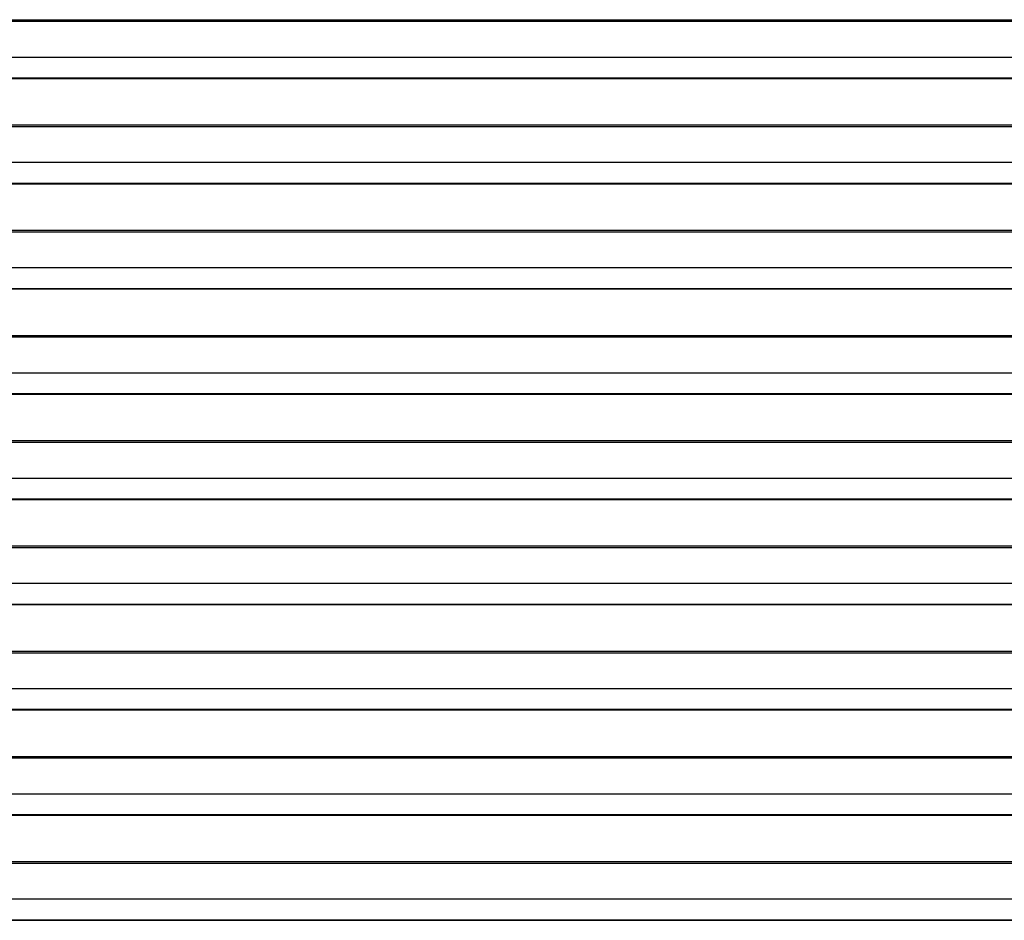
# Model space of a CAD drawing. Header units: millimetres. Extents: x 0 to 39025, y -31299 to 8400.
# Tile 192 of 256: x 14512 to 14924, y -13503 to -13126. Entities that reach past the tile are written whole.
import ezdxf

# ---------------------------------------------------------------- set-up
doc = ezdxf.new("R2010")
doc.units = ezdxf.units.MM

# ---------------------------------------------------------------- blocks, each defined once
blk = doc.blocks.new('*U61')
at = {"lineweight": 25}
for points in [[(7.21, 1076.77), (7.21, 1076.77), (1142.79, 1076.77), (1142.79, 1076.77)], [(7.21, 1076.12), (7.21, 1076.12), (1142.79, 1076.12), (1142.79, 1076.12)], [(247, 1061.16), (247, 1061.16), (818, 1061.16), (818, 1061.16)], [(16.21, 1052.45), (16.21, 1052.45), (1133.33, 1052.45), (1133.33, 1052.45)], [(16.21, 1052.23), (16.21, 1052.23), (1133.33, 1052.23), (1133.33, 1052.23)], [(7.21, 1032.8), (7.21, 1032.8), (1142.79, 1032.8), (1142.79, 1032.8)], [(7.21, 1032.14), (7.21, 1032.14), (1142.79, 1032.14), (1142.79, 1032.14)], [(247, 1017.19), (247, 1017.19), (818, 1017.19), (818, 1017.19)], [(16.21, 1008.47), (16.21, 1008.47), (1133.33, 1008.47), (1133.33, 1008.47)], [(16.21, 1008.25), (16.21, 1008.25), (1133.33, 1008.25), (1133.33, 1008.25)], [(7.21, 988.83), (7.21, 988.83), (1142.79, 988.83), (1142.79, 988.83)], [(7.21, 988.17), (7.21, 988.17), (1142.79, 988.17), (1142.79, 988.17)], [(247, 973.21), (247, 973.21), (818, 973.21), (818, 973.21)], [(16.21, 964.5), (16.21, 964.5), (1133.33, 964.5), (1133.33, 964.5)], [(16.21, 964.28), (16.21, 964.28), (1133.33, 964.28), (1133.33, 964.28)], [(7.21, 944.85), (7.21, 944.85), (1142.79, 944.85), (1142.79, 944.85)], [(7.21, 944.2), (7.21, 944.2), (1142.79, 944.2), (1142.79, 944.2)], [(247, 929.24), (247, 929.24), (818, 929.24), (818, 929.24)], [(16.21, 920.53), (16.21, 920.53), (1133.33, 920.53), (1133.33, 920.53)], [(16.21, 920.31), (16.21, 920.31), (1133.33, 920.31), (1133.33, 920.31)], [(7.21, 900.88), (7.21, 900.88), (1142.79, 900.88), (1142.79, 900.88)], [(7.21, 900.23), (7.21, 900.23), (1142.79, 900.23), (1142.79, 900.23)], [(247, 885.26), (247, 885.26), (818, 885.26), (818, 885.26)], [(16.21, 876.55), (16.21, 876.55), (1133.33, 876.55), (1133.33, 876.55)], [(16.21, 876.33), (16.21, 876.33), (1133.33, 876.33), (1133.33, 876.33)], [(7.21, 856.9), (7.21, 856.9), (1142.79, 856.9), (1142.79, 856.9)], [(7.21, 856.25), (7.21, 856.25), (1142.79, 856.25), (1142.79, 856.25)], [(247, 841.29), (247, 841.29), (818, 841.29), (818, 841.29)], [(16.21, 832.58), (16.21, 832.58), (1133.33, 832.58), (1133.33, 832.58)], [(16.21, 832.36), (16.21, 832.36), (1133.33, 832.36), (1133.33, 832.36)], [(7.21, 812.93), (7.21, 812.93), (1142.79, 812.93), (1142.79, 812.93)], [(7.21, 812.28), (7.21, 812.28), (1142.79, 812.28), (1142.79, 812.28)], [(247, 797.32), (247, 797.32), (818, 797.32), (818, 797.32)], [(16.21, 788.61), (16.21, 788.61), (1133.33, 788.61), (1133.33, 788.61)], [(16.21, 788.38), (16.21, 788.38), (1133.33, 788.38), (1133.33, 788.38)], [(7.21, 768.96), (7.21, 768.96), (1142.79, 768.96), (1142.79, 768.96)], [(7.21, 768.31), (7.21, 768.31), (1142.79, 768.31), (1142.79, 768.31)], [(247, 753.34), (247, 753.34), (818, 753.34), (818, 753.34)], [(16.21, 744.64), (16.21, 744.64), (1133.33, 744.64), (1133.33, 744.64)], [(16.21, 744.42), (16.21, 744.42), (1133.33, 744.42), (1133.33, 744.42)], [(7.21, 724.98), (7.21, 724.98), (1142.79, 724.98), (1142.79, 724.98)], [(7.21, 724.33), (7.21, 724.33), (1142.79, 724.33), (1142.79, 724.33)], [(247, 709.37), (247, 709.37), (818, 709.37), (818, 709.37)], [(16.21, 700.66), (16.21, 700.66), (1133.33, 700.66), (1133.33, 700.66)], [(16.21, 700.44), (16.21, 700.44), (1133.33, 700.44), (1133.33, 700.44)]]:
    blk.add_open_spline(points, degree=3, dxfattribs=at)

msp = doc.modelspace()

# ---------------------------------------------------------------- block references
at = {"color": 1}
msp.add_blockref('*U61', (14184.86, -14203.23), dxfattribs=at)

doc.saveas('drawing.dxf')
